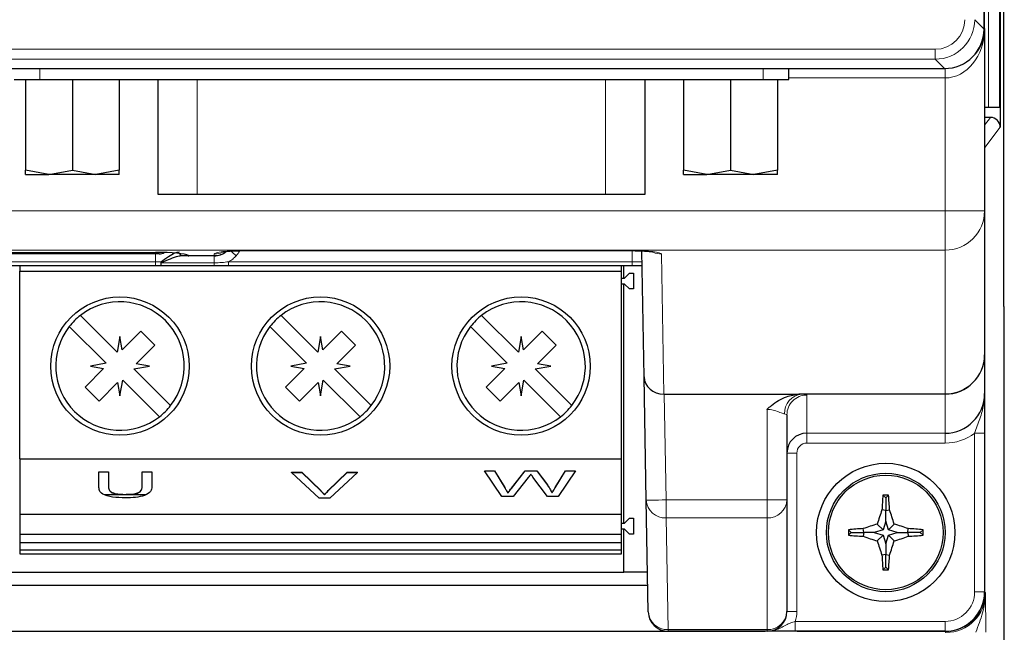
# Paper-space layout 'Blatt3' of a CAD drawing. Header units: millimetres. Extents: x 5 to 418, y 2 to 292.
# Tile 9 of 39: x 150 to 175, y 106 to 122. Entities that reach past the tile are written whole.
import ezdxf

# ---------------------------------------------------------------- set-up
doc = ezdxf.new("R2010")
doc.units = ezdxf.units.MM

psp = doc.layouts.new('Blatt3')

# ---------------------------------------------------------------- linework, layer by layer
at = {"color": 7, "linetype": 'Continuous', "lineweight": 25}
for p, q in [((174.3766, 121.6968), (174.3766, 229.1968)), ((174.3635, 121.6836), (174.3635, 229.1719)), ((174.8625, 114.6617), (174.8625, 130.482)), ((174.7752, 125.6968), (174.7752, 119.1969)), ((174.7516, 125.1968), (174.7516, 119.6968)), ((174.3766, 121.6968), (174.3766, 117.0823)), ((111.3883, 120.6849), (173.3648, 120.6849)), ((169.4217, 120.4076), (169.4217, 120.6849)), ((149.8217, 120.4076), (150.4717, 120.4076)), ((150.1092, 120.4076), (150.1092, 118.1137)), ((150.4717, 120.4076), (168.7717, 120.4076)), ((151.2967, 120.4076), (151.2967, 118.1137)), ((152.4842, 120.4076), (152.4842, 118.1137)), ((153.4567, 120.4076), (153.4567, 117.5076)), ((165.7867, 117.5076), (165.7867, 120.4076)), ((166.7592, 120.4076), (166.7592, 118.1137)), ((167.9467, 120.4076), (167.9467, 118.1137)), ((168.7717, 120.4076), (169.4217, 120.4076)), ((169.1342, 120.4076), (169.1342, 118.1137)), ((174.4773, 119.6968), (174.3766, 119.6968)), ((174.7516, 119.6968), (174.4773, 119.6968)), ((174.5253, 119.4468), (174.3766, 119.4468)), ((150.703, 118.0076), (150.1092, 118.1137)), ((150.1092, 118.0076), (150.1092, 118.1137)), ((150.703, 118.0076), (151.2967, 118.1137)), ((151.2967, 118.1137), (151.8905, 118.0076)), ((152.4842, 118.1137), (151.8905, 118.0076)), ((152.4842, 118.0076), (152.4842, 118.1137)), ((167.353, 118.0076), (166.7592, 118.1137)), ((166.7592, 118.0076), (166.7592, 118.1137)), ((167.353, 118.0076), (167.9467, 118.1137)), ((167.9467, 118.1137), (168.5405, 118.0076)), ((169.1342, 118.1137), (168.5405, 118.0076)), ((169.1342, 118.0076), (169.1342, 118.1137)), ((150.1092, 118.0076), (150.703, 118.0076)), ((151.8905, 118.0076), (150.703, 118.0076)), ((152.4842, 118.0076), (151.8905, 118.0076)), ((166.7592, 118.0076), (167.353, 118.0076)), ((168.5405, 118.0076), (167.353, 118.0076)), ((169.1342, 118.0076), (168.5405, 118.0076)), ((153.4567, 117.5076), (154.4567, 117.5076)), ((154.4567, 117.5076), (164.7867, 117.5076)), ((164.7867, 117.5076), (165.7867, 117.5076)), ((174.3766, 117.0823), (174.3766, 113.4442)), ((153.2516, 115.9968), (144.3766, 115.9968)), ((145.7414, 116.0331), (153.4016, 116.0331)), ((153.4972, 115.9968), (153.2516, 115.9968)), ((154.242, 115.9468), (154.0836, 115.9468)), ((154.8852, 115.9468), (154.242, 115.9468)), ((154.8852, 115.9468), (154.8852, 115.9468)), ((155.6266, 116.0773), (155.6266, 116.0809)), ((155.6266, 116.0773), (165.4608, 116.0773)), ((165.4608, 116.0773), (165.4608, 116.0809)), ((165.7643, 112.8808), (165.7086, 116.0703)), ((153.4016, 115.6968), (131.3516, 115.6968)), ((149.9666, 115.6968), (149.9666, 115.5568)), ((153.5493, 115.6968), (153.4016, 115.6968)), ((154.8852, 115.6968), (153.5493, 115.6968)), ((165.4634, 115.6968), (155.2486, 115.6968)), ((165.1916, 115.5568), (165.1916, 115.6968)), ((165.2516, 115.3818), (165.2516, 115.6968)), ((165.7151, 115.6968), (165.4634, 115.6968)), ((149.9666, 115.5568), (165.1916, 115.5568)), ((149.9666, 110.8068), (149.9666, 115.5568)), ((165.1916, 110.8068), (165.1916, 115.5568)), ((165.1916, 115.3818), (165.2666, 115.3818)), ((165.2666, 115.3818), (165.3916, 115.5068)), ((165.3916, 115.5068), (165.4916, 115.5068)), ((165.4916, 115.5068), (165.4916, 115.1068)), ((165.2666, 115.2318), (165.1916, 115.2318)), ((165.2516, 109.1818), (165.2516, 115.2318)), ((165.3916, 115.1068), (165.2666, 115.2318)), ((165.4916, 115.1068), (165.3916, 115.1068)), ((152.4316, 113.5097), (151.5027, 114.4386)), ((157.5066, 113.5097), (156.5777, 114.4386)), ((162.5816, 113.5097), (161.6527, 114.4386)), ((174.8739, 114.4503), (174.8651, 114.4617)), ((151.2198, 114.1557), (152.1487, 113.2269)), ((156.2948, 114.1557), (157.2237, 113.2269)), ((161.3698, 114.1557), (162.2987, 113.2269)), ((174.8766, 105.4468), (174.8766, 114.2503)), ((152.5016, 113.9068), (152.4316, 113.5097)), ((152.561, 113.5698), (152.5016, 113.9068)), ((153.0319, 114.0407), (152.561, 113.5698)), ((153.3855, 113.6872), (153.0319, 114.0407)), ((157.5766, 113.9068), (157.5066, 113.5097)), ((157.636, 113.5698), (157.5766, 113.9068)), ((158.1069, 114.0407), (157.636, 113.5698)), ((158.4605, 113.6872), (158.1069, 114.0407)), ((162.6516, 113.9068), (162.5816, 113.5097)), ((162.711, 113.5698), (162.6516, 113.9068)), ((163.1819, 114.0407), (162.711, 113.5698)), ((163.5355, 113.6872), (163.1819, 114.0407)), ((152.9146, 113.2163), (153.3855, 113.6872)), ((157.9896, 113.2163), (158.4605, 113.6872)), ((163.0646, 113.2163), (163.5355, 113.6872)), ((174.3766, 113.4442), (174.3766, 112.4587)), ((152.1487, 113.2269), (151.7516, 113.1568)), ((151.7516, 113.1568), (152.0886, 113.0974)), ((152.8544, 113.0868), (153.2516, 113.1568)), ((153.2516, 113.1568), (152.9146, 113.2163)), ((157.2237, 113.2269), (156.8266, 113.1568)), ((156.8266, 113.1568), (157.1636, 113.0974)), ((157.9294, 113.0868), (158.3266, 113.1568)), ((158.3266, 113.1568), (157.9896, 113.2163)), ((162.2987, 113.2269), (161.9016, 113.1568)), ((161.9016, 113.1568), (162.2386, 113.0974)), ((163.0044, 113.0868), (163.4016, 113.1568)), ((163.4016, 113.1568), (163.0646, 113.2163)), ((152.0886, 113.0974), (151.6177, 112.6265)), ((153.7833, 112.158), (152.8544, 113.0868)), ((157.1636, 113.0974), (156.6927, 112.6265)), ((158.8583, 112.158), (157.9294, 113.0868)), ((162.2386, 113.0974), (161.7677, 112.6265)), ((163.9333, 112.158), (163.0044, 113.0868)), ((165.8187, 109.7631), (165.7643, 112.8808)), ((151.6177, 112.6265), (151.9712, 112.273)), ((151.9712, 112.273), (152.4422, 112.7439)), ((152.4422, 112.7439), (152.5016, 112.4068)), ((152.5016, 112.4068), (152.5716, 112.804)), ((152.5716, 112.804), (153.5005, 111.8751)), ((156.6927, 112.6265), (157.0462, 112.273)), ((157.0462, 112.273), (157.5172, 112.7439)), ((157.5172, 112.7439), (157.5766, 112.4068)), ((157.5766, 112.4068), (157.6466, 112.804)), ((157.6466, 112.804), (158.5755, 111.8751)), ((161.7677, 112.6265), (162.1212, 112.273)), ((162.1212, 112.273), (162.5922, 112.7439)), ((162.5922, 112.7439), (162.6516, 112.4068)), ((162.6516, 112.4068), (162.7216, 112.804)), ((162.7216, 112.804), (163.6505, 111.8751)), ((166.2719, 112.4468), (169.6822, 112.4468)), ((169.3766, 111.9246), (169.3766, 109.7718)), ((174.3766, 111.4577), (174.3766, 107.4468)), ((149.9666, 110.8068), (165.1916, 110.8068)), ((149.9666, 110.8068), (149.9666, 109.4068)), ((165.1916, 109.4068), (165.1916, 110.8068)), ((151.9656, 110.4842), (152.2116, 110.4842)), ((151.9656, 110.4796), (151.9656, 110.4842)), ((151.9656, 110.4796), (152.2116, 110.4796)), ((151.9656, 110.1069), (151.9656, 110.4796)), ((152.2116, 110.4796), (152.2116, 110.4842)), ((152.2116, 110.4796), (152.2116, 110.1112)), ((153.0612, 110.4842), (153.3072, 110.4842)), ((153.0612, 110.4796), (153.0612, 110.4842)), ((153.0612, 110.4796), (153.3072, 110.4796)), ((153.0612, 110.1112), (153.0612, 110.4796)), ((153.3072, 110.4796), (153.3072, 110.4842)), ((153.3072, 110.4796), (153.3072, 110.1069)), ((156.8399, 110.4696), (157.1064, 110.4696)), ((156.8399, 110.4649), (156.8399, 110.4696)), ((156.8399, 110.4649), (157.1064, 110.4649)), ((157.5432, 109.8172), (156.8399, 110.4649)), ((157.1064, 110.4696), (157.5809, 110.0053)), ((157.1064, 110.4649), (157.1064, 110.4696)), ((157.1064, 110.4649), (157.5809, 110.0007)), ((157.7713, 110.0053), (158.2468, 110.4696)), ((157.7713, 110.0007), (158.2468, 110.4649)), ((158.5134, 110.4649), (157.8097, 109.8172)), ((158.2468, 110.4696), (158.5134, 110.4696)), ((158.2468, 110.4649), (158.2468, 110.4696)), ((158.2468, 110.4649), (158.5134, 110.4649)), ((158.5134, 110.4649), (158.5134, 110.4696)), ((161.7229, 110.5074), (161.9769, 110.5074)), ((161.7229, 110.5028), (161.7229, 110.5074)), ((161.7229, 110.5028), (161.9769, 110.5028)), ((162.1621, 109.8551), (161.7229, 110.5028)), ((161.9769, 110.5074), (162.2358, 110.0815)), ((161.9769, 110.5028), (161.9769, 110.5074)), ((161.9769, 110.5028), (162.2358, 110.0768)), ((162.4052, 110.0654), (162.7497, 110.5074)), ((162.4052, 110.0607), (162.7497, 110.5028)), ((162.7497, 110.5074), (163.0456, 110.5074)), ((162.7497, 110.5028), (162.7497, 110.5074)), ((162.7497, 110.5028), (163.0456, 110.5028)), ((163.0456, 110.5074), (163.2947, 110.1829)), ((163.0456, 110.5028), (163.0456, 110.5074)), ((163.0456, 110.5028), (163.2947, 110.1783)), ((163.5145, 110.0839), (163.772, 110.5074)), ((163.5145, 110.0793), (163.772, 110.5028)), ((164.026, 110.5028), (163.5865, 109.8551)), ((163.772, 110.5074), (164.026, 110.5074)), ((163.772, 110.5028), (163.772, 110.5074)), ((163.772, 110.5028), (164.026, 110.5028)), ((164.026, 110.5028), (164.026, 110.5074)), ((162.8308, 110.3397), (162.4531, 109.8551)), ((163.316, 109.8551), (162.9516, 110.3501)), ((163.2947, 110.1783), (163.2947, 110.1829)), ((152.1069, 109.9068), (153.1562, 109.9068)), ((152.6214, 109.9066), (152.6214, 109.9112)), ((157.6766, 109.8961), (157.6766, 109.9007)), ((162.3154, 109.9456), (162.3154, 109.9503)), ((163.4334, 109.9456), (163.4334, 109.9503)), ((171.8766, 109.8218), (171.8063, 109.8921)), ((171.8766, 109.8218), (171.9469, 109.8921)), ((157.8097, 109.8172), (157.5432, 109.8172)), ((162.4531, 109.8551), (162.1621, 109.8551)), ((163.5865, 109.8551), (163.316, 109.8551)), ((165.868, 106.9381), (165.8187, 109.7631)), ((169.3766, 109.7718), (169.3766, 106.9468)), ((171.8766, 109.8218), (171.8766, 109.5027)), ((149.9616, 109.4068), (149.9666, 109.4068)), ((149.9666, 109.4068), (165.1916, 109.4068)), ((149.9666, 109.4068), (149.9666, 108.9068)), ((165.1916, 108.9068), (165.1916, 109.4068)), ((171.8766, 109.5027), (171.7801, 109.5168)), ((171.8766, 109.5027), (171.9731, 109.5168)), ((171.8766, 109.2369), (171.8766, 109.5027)), ((165.1916, 109.1818), (165.2666, 109.1818)), ((165.2666, 109.1818), (165.3916, 109.3068)), ((165.3916, 109.3068), (165.4916, 109.3068)), ((165.4916, 109.3068), (165.4916, 108.9068)), ((171.81, 109.0135), (171.6625, 109.1609)), ((171.8766, 109.2369), (171.81, 109.0135)), ((171.9432, 109.0135), (171.8766, 109.2369)), ((171.9432, 109.0135), (172.0907, 109.1609)), ((149.9666, 108.9068), (165.1916, 108.9068)), ((149.9666, 108.9068), (149.9666, 108.6974)), ((165.2666, 109.0318), (165.1916, 109.0318)), ((165.1916, 108.6974), (165.1916, 108.9068)), ((165.2516, 107.9468), (165.2516, 109.0318)), ((165.3916, 108.9068), (165.2666, 109.0318)), ((165.4916, 108.9068), (165.3916, 108.9068)), ((171.0016, 108.9468), (170.9313, 109.0171)), ((171.0016, 108.9468), (170.9313, 108.8766)), ((171.0016, 108.9468), (171.3207, 108.9468)), ((171.3207, 108.9468), (171.3066, 109.0433)), ((171.3207, 108.9468), (171.3066, 108.8504)), ((171.5866, 108.9468), (171.3207, 108.9468)), ((171.81, 109.0135), (171.5866, 108.9468)), ((171.5866, 108.9468), (171.81, 108.8802)), ((171.81, 108.8802), (171.6625, 108.7328)), ((171.81, 108.8802), (171.8766, 108.6568)), ((171.8766, 108.6568), (171.9432, 108.8802)), ((172.1666, 108.9468), (171.9432, 109.0135)), ((171.9432, 108.8802), (172.1666, 108.9468)), ((171.9432, 108.8802), (172.0907, 108.7328)), ((172.1666, 108.9468), (172.4324, 108.9468)), ((172.4324, 108.9468), (172.4465, 109.0433)), ((172.4324, 108.9468), (172.4465, 108.8504)), ((172.7516, 108.9468), (172.4324, 108.9468)), ((172.7516, 108.9468), (172.8219, 109.0171)), ((172.7516, 108.9468), (172.8219, 108.8766)), ((149.9666, 108.6974), (165.1916, 108.6974)), ((149.9666, 108.6904), (149.9666, 108.6974)), ((149.9666, 108.6904), (150.0766, 108.6904)), ((149.9666, 108.6904), (149.9666, 108.5084)), ((150.0766, 108.6904), (150.0766, 108.6974)), ((152.3666, 108.6974), (152.3666, 108.6904)), ((152.3666, 108.6904), (152.6166, 108.6904)), ((152.6166, 108.6904), (152.6166, 108.6974)), ((154.9066, 108.6974), (154.9066, 108.6904)), ((154.9066, 108.6904), (155.1566, 108.6904)), ((155.1566, 108.6904), (155.1566, 108.6974)), ((157.4466, 108.6974), (157.4466, 108.6904)), ((157.4466, 108.6904), (157.6966, 108.6904)), ((157.6966, 108.6904), (157.6966, 108.6974)), ((159.9866, 108.6974), (159.9866, 108.6904)), ((159.9866, 108.6904), (160.2366, 108.6904)), ((160.2366, 108.6904), (160.2366, 108.6974)), ((162.5266, 108.6974), (162.5266, 108.6904)), ((162.5266, 108.6904), (162.7766, 108.6904)), ((162.7766, 108.6904), (162.7766, 108.6974)), ((165.1916, 108.5084), (165.1916, 108.6974)), ((171.8766, 108.6568), (171.8766, 108.391)), ((149.9666, 108.5084), (165.1916, 108.5084)), ((149.9666, 108.5084), (149.9666, 108.4068)), ((149.9666, 108.4068), (165.1916, 108.4068)), ((165.1916, 108.4068), (165.1916, 108.5084)), ((171.8766, 108.391), (171.7801, 108.3769)), ((171.8766, 108.391), (171.9731, 108.3769)), ((171.8766, 108.0718), (171.8766, 108.391)), ((119.5016, 107.9468), (165.2516, 107.9468)), ((165.8504, 107.9468), (165.2516, 107.9468)), ((171.8766, 108.0718), (171.8063, 108.0016)), ((171.8766, 108.0718), (171.9469, 108.0016)), ((165.8564, 107.6043), (118.8968, 107.6043)), ((118.3852, 106.4468), (166.3679, 106.4468)), ((168.8766, 106.4468), (166.3679, 106.4468)), ((173.3766, 106.4468), (169.5837, 106.4468))]:
    psp.add_line(p, q, dxfattribs=at)
at = {"color": 7, "linetype": 'Continuous', "lineweight": 18}
for p, q in [((174.4773, 125.1968), (174.4773, 119.6968)), ((174.127, 121.9201), (174.3635, 121.6836)), ((111.6248, 121.1711), (173.1283, 121.1711)), ((173.1283, 121.1711), (173.1283, 120.9215)), ((173.1283, 120.9215), (111.6248, 120.9215)), ((173.3648, 120.6849), (173.1283, 120.9215)), ((150.4717, 120.4076), (150.4717, 120.6849)), ((168.7717, 120.4076), (168.7717, 120.6849)), ((173.3766, 120.4468), (173.3766, 120.685)), ((154.4567, 120.4076), (154.4567, 117.5076)), ((164.7867, 120.4076), (164.7867, 117.5076)), ((173.3766, 120.4468), (169.4217, 120.4468)), ((173.3766, 117.0823), (173.3766, 120.4468)), ((174.3766, 119.2535), (174.5253, 119.4468)), ((174.7752, 119.1969), (174.3832, 118.6871)), ((174.3832, 118.6871), (174.3832, 112.5322)), ((147.1266, 117.0823), (173.3766, 117.0823)), ((173.3766, 117.0823), (174.3766, 117.0823)), ((173.3766, 117.0823), (173.3766, 116.0897)), ((145.7414, 116.0338), (153.4016, 116.0338)), ((173.3766, 116.0897), (147.1266, 116.0897)), ((153.2516, 116.0331), (153.2516, 115.9968)), ((153.4016, 116.0338), (153.4016, 116.0331)), ((153.4016, 115.9968), (153.4016, 115.7951)), ((154.2339, 115.9505), (154.8852, 115.9505)), ((154.2339, 115.9505), (154.242, 115.9468)), ((154.8852, 115.9505), (154.8859, 115.9908)), ((154.8852, 115.9505), (154.8852, 115.9468)), ((154.8852, 115.9468), (154.8852, 115.7683)), ((155.6266, 116.0809), (165.4608, 116.0809)), ((165.4634, 115.7951), (165.4585, 116.0773)), ((166.2014, 115.9908), (166.2633, 112.4468)), ((173.3766, 112.4516), (173.3766, 116.0897)), ((131.3516, 115.7951), (153.4016, 115.7951)), ((153.4016, 115.7951), (153.532, 115.7951)), ((153.4016, 115.7951), (153.4016, 115.6968)), ((153.5493, 115.7683), (154.8852, 115.7683)), ((154.8852, 115.6968), (154.8852, 115.7683)), ((155.2486, 115.7951), (165.4634, 115.7951)), ((155.2486, 115.6968), (155.2486, 115.7951)), ((165.4634, 115.6968), (165.4634, 115.7951)), ((166.2719, 112.4468), (166.3186, 109.7718)), ((169.6772, 112.4516), (173.3766, 112.4516)), ((173.3766, 112.4452), (169.7523, 112.4452)), ((169.8766, 112.4242), (169.8766, 111.4572)), ((173.3766, 112.4516), (173.3766, 112.4452)), ((173.3766, 111.4572), (173.3766, 112.4452)), ((168.8766, 109.7718), (168.8766, 112.0619)), ((169.8766, 111.4572), (173.3766, 111.4572)), ((169.8766, 111.2075), (169.8766, 111.4572)), ((173.3766, 111.2075), (173.3766, 111.4572)), ((174.3766, 111.4577), (174.1266, 111.4577)), ((174.1266, 107.4468), (174.1266, 111.4577)), ((174.3832, 111.3842), (174.3832, 107.4382)), ((173.3766, 111.2075), (169.8766, 111.2075)), ((169.6266, 110.9572), (169.3766, 110.9572)), ((169.6266, 110.9572), (169.6266, 106.9468)), ((157.5809, 110.0007), (157.5809, 110.0053)), ((157.7713, 110.0007), (157.7713, 110.0053)), ((162.2358, 110.0768), (162.2358, 110.0815)), ((162.4052, 110.0607), (162.4052, 110.0654)), ((163.5145, 110.0793), (163.5145, 110.0839)), ((166.3186, 109.7718), (168.8766, 109.7718)), ((166.3186, 109.3149), (166.3186, 109.7718)), ((169.3766, 109.7718), (168.8766, 109.7718)), ((168.8766, 109.3149), (168.8766, 109.7718)), ((168.8766, 109.3149), (166.3186, 109.3149)), ((166.3186, 109.3149), (166.3679, 106.4899)), ((168.8766, 106.4899), (168.8766, 109.3149)), ((174.3766, 107.4468), (174.1266, 107.4468)), ((174.3832, 107.4382), (174.3765, 107.4382)), ((174.3832, 107.4382), (174.4001, 107.4162)), ((169.6266, 106.9468), (169.3766, 106.9468)), ((169.5837, 106.4468), (169.5837, 106.6968)), ((169.5837, 106.6968), (173.3766, 106.6968)), ((173.3766, 106.4468), (173.3766, 106.6968)), ((168.8217, 106.4383), (111.3698, 106.4383)), ((166.3679, 106.4899), (168.8766, 106.4899)), ((166.3679, 106.4468), (166.3679, 106.4899)), ((168.8766, 106.4468), (168.8766, 106.4899)), ((173.3833, 106.4383), (169.6386, 106.4383)), ((173.3833, 106.4469), (173.3833, 106.4383)), ((173.4003, 106.4162), (173.3833, 106.4383))]:
    psp.add_line(p, q, dxfattribs=at)
at = {"color": 7, "linetype": 'Continuous', "lineweight": 18, "flags": 128}
for points in [[(174.3832, 118.6871), (174.3784, 118.7358), (174.3766, 118.7442)], [(165.8187, 109.7631), (165.8283, 109.7632), (165.8567, 109.7637), (165.9029, 109.7645), (165.9651, 109.7656), (166.0409, 109.7669), (166.1273, 109.7684), (166.2211, 109.7701), (166.3186, 109.7718)]]:
    psp.add_lwpolyline(points, dxfattribs=at)
at = {"color": 7, "linetype": 'Continuous', "lineweight": 25}
for centre, radius in [((152.5016, 113.1568), 1.75), ((157.5766, 113.1568), 1.75), ((162.6516, 113.1568), 1.75), ((171.8766, 108.9468), 1.75), ((171.8766, 108.9468), 1.5), ((171.8766, 108.9468), 1.45)]:
    psp.add_circle(centre, radius, dxfattribs=at)
for centre, radius, start, end in [((173.3766, 121.6968), 1, 314.33674, 0), ((153.4972, 116.2468), 0.25, 270, 299.96879), ((154.2314, 116.046), 0.0955, 239.9195, 271.4476), ((154.8852, 116.4468), 0.5, 270, 307.67588), ((152.5016, 113.1568), 1.625, 322.06971, 127.93029), ((157.5766, 113.1568), 1.625, 322.06971, 127.93029), ((162.6516, 113.1568), 1.625, 322.06971, 127.93029), ((152.5016, 113.1568), 1.625, 127.93029, 142.06971), ((157.5766, 113.1568), 1.625, 127.93029, 142.06971), ((162.6516, 113.1568), 1.625, 127.93029, 142.06971), ((152.5016, 113.1568), 1.625, 142.06971, 307.93029), ((157.5766, 113.1568), 1.625, 142.06971, 307.93029), ((162.6516, 113.1568), 1.625, 142.06971, 307.93029), ((173.3771, 113.4447), 0.9995, 269.97298, 359.97278), ((152.5016, 113.1568), 1.625, 307.93029, 322.06971), ((157.5766, 113.1568), 1.625, 307.93029, 322.06971), ((162.6516, 113.1568), 1.625, 307.93029, 322.06971), ((169.8766, 110.9572), 0.5, 90, 180), ((181.9687, 108.9941), 10.202, 174.94991, 177.06316), ((171.8766, 98.3825), 11.5099, 89.6501, 90.3499), ((161.7797, 108.9938), 10.2068, 2.93734, 5.04959), ((182.3217, 105.8365), 11.1656, 160.75485, 162.67817), ((161.4314, 105.8365), 11.1656, 17.32183, 19.24515), ((174.9875, 98.4999), 11.1675, 107.32199, 109.24499), ((168.765, 98.4981), 11.1694, 70.75517, 72.67784), ((182.4854, 108.9468), 11.5543, 179.65145, 180.34855), ((171.8294, 98.8545), 10.2023, 92.93687, 95.05006), ((171.8291, 119.0359), 10.1989, 264.94974, 267.06361), ((171.9238, 98.8545), 10.2023, 84.94994, 87.06313), ((171.9241, 119.0359), 10.1989, 272.93639, 275.05026), ((161.2678, 108.9468), 11.5543, 359.65145, 0.34855), ((174.9872, 119.3928), 11.1664, 250.75478, 252.67796), ((182.3224, 112.0574), 11.1663, 197.32189, 199.24509), ((161.4308, 112.0574), 11.1663, 340.75491, 342.67811), ((168.7653, 119.3946), 11.1683, 287.3222, 289.24505), ((181.969, 108.8996), 10.2023, 182.93688, 185.05005), ((161.7794, 108.9), 10.2071, 354.95044, 357.06262), ((171.8766, 119.5558), 11.5545, 269.65145, 270.34855), ((173.3766, 107.4468), 1, 270, 0), ((166.3679, 106.9468), 0.5, 181, 270), ((168.8766, 106.9468), 0.5, 270, 0)]:
    psp.add_arc(centre, radius, start, end, dxfattribs=at)
at = {"color": 7, "linetype": 'Continuous', "lineweight": 18}
for centre, radius, start, end in [((173.3802, 117.086), 0.9963, 269.78931, 359.78759), ((154.0889, 116.0281), 0.0814, 198.4779, 266.32761), ((154.8856, 116.4526), 0.5021, 269.95616, 306.65304), ((154.8862, 116.4937), 0.5029, 269.97484, 294.67609), ((146.3922, 105.9287), 13.5022, 47.91232, 48.67394), ((154.8852, 116.4512), 0.75, 317.96568, 329.45616), ((166.2012, 116.4937), 0.5029, 245.91856, 270.02401), ((173.3802, 113.4479), 0.9963, 269.78934, 359.78761), ((169.7979, 111.9635), 0.4838, 95.40566, 182.12099), ((169.8763, 111.9244), 0.4998, 89.97284, 179.97314), ((166.2968, 109.7935), 0.4791, 183.64222, 272.60549), ((168.8972, 109.7943), 0.4799, 267.53773, 357.30503), ((173.3766, 107.4468), 0.75, 270, 0), ((173.3832, 107.4383), 1, 270.00671, 359.99329), ((166.3461, 106.9686), 0.4791, 183.64199, 272.60573), ((168.8972, 106.9694), 0.4799, 267.53758, 357.30507), ((168.8766, 106.9468), 0.75, 340.52878, 0)]:
    psp.add_arc(centre, radius, start, end, dxfattribs=at)
for centre, major_axis, ratio, start_param, end_param in [((173.1263, 121.9222), (0.5318, -0.5318), 0.9972647, 5.4991567, 7.0672139), ((173.1263, 121.9222), (0.7081, -0.7081), 0.9986286, 5.4991567, 7.0672139), ((173.3766, 121.6968), (0, 1.25), 0.8, 3.1415927, 4.712389), ((155.6266, 115.9906), (0.7406, 0), 0.1219515, 1.5707963, 3.139464), ((165.4608, 115.9906), (0.7406, 0), 0.1219515, 0.0021287, 1.5707963), ((165.4633, 115.7968), (0.2501, -0.0017), 0.0069757, 4.712864, 6.2833558), ((168.8766, 112.4242), (1, 0), 0.0434783, 0, 0.5038323), ((168.8766, 111.9246), (0.5, 0), 0.0869565, 0, 0.5038323), ((173.3766, 112.4587), (0, 1.2512), 0.9990562, 3.1415927, 3.7850938), ((169.8766, 110.9572), (0, -0.2502), 0.9990562, 3.1415927, 4.712389), ((173.4, 107.4165), (-0.6098, 0.793), 0.9996366, 2.4861637, 4.0567258)]:
    psp.add_ellipse(centre, major_axis=major_axis, ratio=ratio, start_param=start_param, end_param=end_param, dxfattribs=at)
at = {"color": 7, "linetype": 'Continuous', "lineweight": 25}
for centre, major_axis, ratio, start_param, end_param in [((173.3621, 121.6863), (0.709, -0.709), 0.9972647, 5.4991567, 7.0672139), ((174.5252, 119.1968), (-0.1524, -0.1982), 0.9997577, 2.2264595, 3.7970216), ((153.4016, 115.9303), (0.8486, 0), 0.1219515, 0.1962788, 1.5707963), ((174.8652, 114.6617), (0, 0.2), 0.0134228, 1.5707963, 3.1241394), ((174.8739, 114.2503), (0, 0.2), 0.0134228, 4.712389, 6.265732), ((166.2642, 112.8896), (0.4999, 0.0087), 0.8854411, 3.1415927, 4.6950641), ((166.273, 112.3859), (0.5001, -0.0001), 0.1219321, 1.5729568, 1.5902817), ((173.3766, 112.4587), (0, 1.0014), 0.9985851, 3.1415927, 4.712389)]:
    psp.add_ellipse(centre, major_axis=major_axis, ratio=ratio, start_param=start_param, end_param=end_param, dxfattribs=at)
for points, knots in [([(153.532, 115.7951), (153.5982, 115.8411), (153.7243, 115.9288), (153.8873, 116.025), (153.9694, 116.0392), (154.0033, 116.0451)], [0, 0, 0, 0, 0.3936654, 0.750086, 1, 1, 1, 1]), ([(154.0836, 115.9468), (154.045, 115.9425), (153.9494, 115.9319), (153.7663, 115.8632), (153.6243, 115.8011), (153.5493, 115.7683)], [0, 0, 0, 0, 0.2428932, 0.6005766, 1, 1, 1, 1]), ([(154.1845, 115.9649), (154.1925, 115.9595), (154.2072, 115.9495), (154.231, 115.9485), (154.2419, 115.948)], [0, 0, 0, 0, 0.5427601, 1, 1, 1, 1]), ([(155.0836, 116.0418), (155.084, 116.0419), (155.085, 116.0422), (155.1191, 116.049), (155.1952, 116.0589), (155.3326, 116.0703), (155.4885, 116.0765), (155.5923, 116.0771), (155.6266, 116.0773)], [0, 0, 0, 0, 0.0678324, 0.1899009, 0.3610612, 0.5897551, 0.8647836, 1, 1, 1, 1]), ([(165.4608, 116.0773), (165.5139, 116.0768), (165.6431, 116.0758), (165.8184, 116.066), (165.9415, 116.0533), (165.999, 116.0431), (166.0023, 116.0422), (166.0036, 116.0418)], [0, 0, 0, 0, 0.2098089, 0.5108427, 0.7456899, 0.9084502, 1, 1, 1, 1]), ([(153.532, 115.7951), (153.5322, 115.7945), (153.5349, 115.7848), (153.5379, 115.7754), (153.5408, 115.7665)], [0, 0, 0, 0, 0.0625394, 1, 1, 1, 1]), ([(153.5408, 115.7665), (153.543, 115.767), (153.5458, 115.7675), (153.5487, 115.7681), (153.5493, 115.7683)], [0, 0, 0, 0, 0.7779703, 1, 1, 1, 1]), ([(153.5493, 115.6968), (153.5492, 115.6969), (153.5484, 115.697), (153.5467, 115.7001), (153.5442, 115.7132), (153.5419, 115.7365), (153.5411, 115.7567), (153.5408, 115.7665)], [0, 0, 0, 0, 0.026973, 0.2151408, 0.4821325, 0.7483603, 1, 1, 1, 1]), ([(155.2486, 115.6968), (155.132, 115.6968), (155.0109, 115.6968), (154.8897, 115.6968), (154.8852, 115.6968)], [0, 0, 0, 0, 0.9632957, 1, 1, 1, 1]), ([(168.8766, 112.0619), (168.8773, 112.0626), (168.9116, 112.0968), (169.0565, 112.2283), (169.3223, 112.392), (169.5756, 112.4306), (169.6822, 112.4468)], [0, 0, 0, 0, 0.0034775, 0.1598022, 0.6465765, 1, 1, 1, 1]), ([(169.6822, 112.4468), (169.6809, 112.4482), (169.6795, 112.4498), (169.6775, 112.4513), (169.6772, 112.4516)], [0, 0, 0, 0, 0.8460501, 1, 1, 1, 1]), ([(174.3766, 112.4587), (174.3766, 112.4577), (174.3766, 112.4276), (174.3766, 112.3115), (174.3766, 112.079), (174.3766, 111.7725), (174.3766, 111.5421), (174.3766, 111.4577)], [0, 0, 0, 0, 0.0034046, 0.1020817, 0.3944046, 0.7781604, 1, 1, 1, 1]), ([(162.8968, 110.4246), (162.8845, 110.4087), (162.8624, 110.3804), (162.8404, 110.3521), (162.8308, 110.3397)], [0, 0, 0, 0, 0.56000062, 1, 1, 1, 1]), ([(162.9516, 110.3501), (162.9413, 110.364), (162.9229, 110.3888), (162.9048, 110.4136), (162.8968, 110.4246)], [0, 0, 0, 0, 0.5600004, 1, 1, 1, 1]), ([(152.2116, 110.1158), (152.2123, 110.0884), (152.2136, 110.0339), (152.2781, 109.9571), (152.4465, 109.9158), (152.563, 109.9128), (152.6214, 109.9112)], [0, 0, 0, 0, 0.2817873, 0.5601239, 0.7793859, 1, 1, 1, 1]), ([(152.6214, 109.9112), (152.6725, 109.9121), (152.7746, 109.9137), (152.9247, 109.9338), (153.0605, 110.0044), (153.0609, 110.0698), (153.0612, 110.1158)], [0, 0, 0, 0, 0.1875612, 0.374239, 0.5597192, 1, 1, 1, 1]), ([(163.2947, 110.1829), (163.3237, 110.1397), (163.3754, 110.0626), (163.4157, 109.9846), (163.4334, 109.9503)], [0, 0, 0, 0, 0.5600015, 1, 1, 1, 1]), ([(163.2947, 110.1783), (163.3237, 110.1351), (163.3754, 110.058), (163.4157, 109.98), (163.4334, 109.9456)], [0, 0, 0, 0, 0.5599962, 1, 1, 1, 1]), ([(152.6406, 109.8235), (152.5295, 109.8258), (152.3088, 109.8304), (152.0482, 109.9069), (151.9738, 110.0109), (151.9684, 110.0748), (151.9656, 110.1069)], [0, 0, 0, 0, 0.2807302, 0.5579037, 0.7784018, 1, 1, 1, 1]), ([(152.2116, 110.1112), (152.2123, 110.0838), (152.2136, 110.0293), (152.2781, 109.9524), (152.4465, 109.9112), (152.563, 109.9081), (152.6214, 109.9066)], [0, 0, 0, 0, 0.2817905, 0.5601227, 0.7793866, 1, 1, 1, 1]), ([(152.6214, 109.9066), (152.6725, 109.9074), (152.7746, 109.9091), (152.9247, 109.9291), (153.0605, 109.9998), (153.0609, 110.0652), (153.0612, 110.1112)], [0, 0, 0, 0, 0.1875612, 0.374237, 0.5597201, 1, 1, 1, 1]), ([(153.3072, 110.1069), (153.3054, 110.0662), (153.3017, 109.9854), (153.1554, 109.8794), (152.8981, 109.8287), (152.7266, 109.8252), (152.6406, 109.8235)], [0, 0, 0, 0, 0.2816271, 0.5591582, 0.7789831, 1, 1, 1, 1]), ([(157.5809, 110.0053), (157.6004, 109.986), (157.6352, 109.9515), (157.664, 109.9163), (157.6766, 109.9007)], [0, 0, 0, 0, 0.5600015, 1, 1, 1, 1]), ([(157.5809, 110.0007), (157.6004, 109.9814), (157.6352, 109.9469), (157.664, 109.9116), (157.6766, 109.8961)], [0, 0, 0, 0, 0.55999524, 1, 1, 1, 1]), ([(157.6766, 109.9007), (157.6927, 109.9205), (157.7214, 109.9557), (157.7561, 109.9902), (157.7713, 110.0053)], [0, 0, 0, 0, 0.5599733, 1, 1, 1, 1]), ([(157.6766, 109.8961), (157.6927, 109.9158), (157.7214, 109.951), (157.7561, 109.9855), (157.7713, 110.0007)], [0, 0, 0, 0, 0.5599672, 1, 1, 1, 1]), ([(162.2358, 110.0815), (162.2507, 110.057), (162.2774, 110.0133), (162.3038, 109.9695), (162.3154, 109.9503)], [0, 0, 0, 0, 0.5599998, 1, 1, 1, 1]), ([(162.2358, 110.0768), (162.2507, 110.0523), (162.2774, 110.0086), (162.3038, 109.9649), (162.3154, 109.9456)], [0, 0, 0, 0, 0.5599998, 1, 1, 1, 1]), ([(162.3154, 109.9503), (162.3322, 109.9718), (162.3622, 110.0101), (162.3921, 110.0485), (162.4052, 110.0654)], [0, 0, 0, 0, 0.5599963, 1, 1, 1, 1]), ([(162.3154, 109.9456), (162.3322, 109.9671), (162.3622, 110.0055), (162.3921, 110.0438), (162.4052, 110.0607)], [0, 0, 0, 0, 0.5600019, 1, 1, 1, 1]), ([(163.4334, 109.9503), (163.4487, 109.9752), (163.4759, 110.0197), (163.5027, 110.0643), (163.5145, 110.0839)], [0, 0, 0, 0, 0.5600012, 1, 1, 1, 1]), ([(163.4334, 109.9456), (163.4487, 109.9706), (163.4759, 110.0151), (163.5027, 110.0597), (163.5145, 110.0793)], [0, 0, 0, 0, 0.559996, 1, 1, 1, 1]), ([(169.5837, 106.4468), (169.5201, 106.4468), (169.3901, 106.4468), (169.1756, 106.4468), (169.0324, 106.4468), (168.9312, 106.4468), (168.8954, 106.4468), (168.8772, 106.4468), (168.8766, 106.4468)], [0, 0, 0, 0, 0.210901, 0.4312106, 0.7939017, 0.8951585, 0.9964913, 1, 1, 1, 1])]:
    psp.add_open_spline(points, degree=3, knots=knots, dxfattribs=at)
at = {"color": 7, "linetype": 'Continuous', "lineweight": 18}
for points, knots in [([(155.4423, 115.949), (155.4138, 115.9199), (155.3557, 115.8605), (155.2847, 115.8172), (155.2486, 115.7951)], [0, 0, 0, 0, 0.4904376, 1, 1, 1, 1]), ([(154.8852, 115.7683), (154.8899, 115.7683), (155.0114, 115.7685), (155.1323, 115.7821), (155.2486, 115.7951)], [0, 0, 0, 0, 0.0381114, 1, 1, 1, 1]), ([(169.6772, 112.4516), (169.6793, 112.4513), (169.7061, 112.4484), (169.7302, 112.4467), (169.7523, 112.4452)], [0, 0, 0, 0, 0.0797978, 1, 1, 1, 1]), ([(174.1266, 111.4577), (174.149, 111.519), (174.2173, 111.7058), (174.3215, 111.9918), (174.3691, 112.2573), (174.376, 112.4048), (174.3765, 112.4433), (174.3766, 112.4542), (174.3766, 112.4572), (174.3766, 112.4587)], [0, 0, 0, 0, 0.1830816, 0.5584594, 0.8828193, 0.9680376, 0.9911326, 0.9957553, 1, 1, 1, 1]), ([(169.3144, 111.9456), (169.3034, 111.9481), (169.2639, 111.9569), (169.1715, 111.9968), (169.0337, 112.049), (168.928, 112.0577), (168.8766, 112.0619)], [0, 0, 0, 0, 0.1182156, 0.4211394, 0.7185749, 1, 1, 1, 1]), ([(174.1568, 106.4212), (174.1863, 106.505), (174.2173, 106.5873), (174.2759, 106.7507), (174.3034, 106.8317), (174.3498, 106.996), (174.3687, 107.079), (174.3939, 107.2464), (174.4005, 107.3315), (174.4001, 107.4162)], [0, 0, 0, 0, 0.25, 0.25, 0.5, 0.5, 0.75, 0.75, 1, 1, 1, 1]), ([(174.4067, 106.4212), (174.4067, 106.5166), (174.4065, 106.6102), (174.4057, 106.7908), (174.4052, 106.8759), (174.4033, 107.1212), (174.4017, 107.2699), (174.4001, 107.4162)], [0, 0, 0, 0, 0.25, 0.25, 0.5, 0.5, 1, 1, 1, 1]), ([(168.8766, 106.4468), (168.8776, 106.4468), (168.9137, 106.4469), (168.9833, 106.4528), (169.1473, 106.4915), (169.302, 106.5765), (169.4637, 106.6587), (169.5466, 106.685), (169.5837, 106.6968)], [0, 0, 0, 0, 0.00411508, 0.14373228, 0.27730724, 0.67381843, 0.8539183, 1, 1, 1, 1])]:
    psp.add_open_spline(points, degree=3, knots=knots, dxfattribs=at)

doc.saveas('drawing.dxf')
